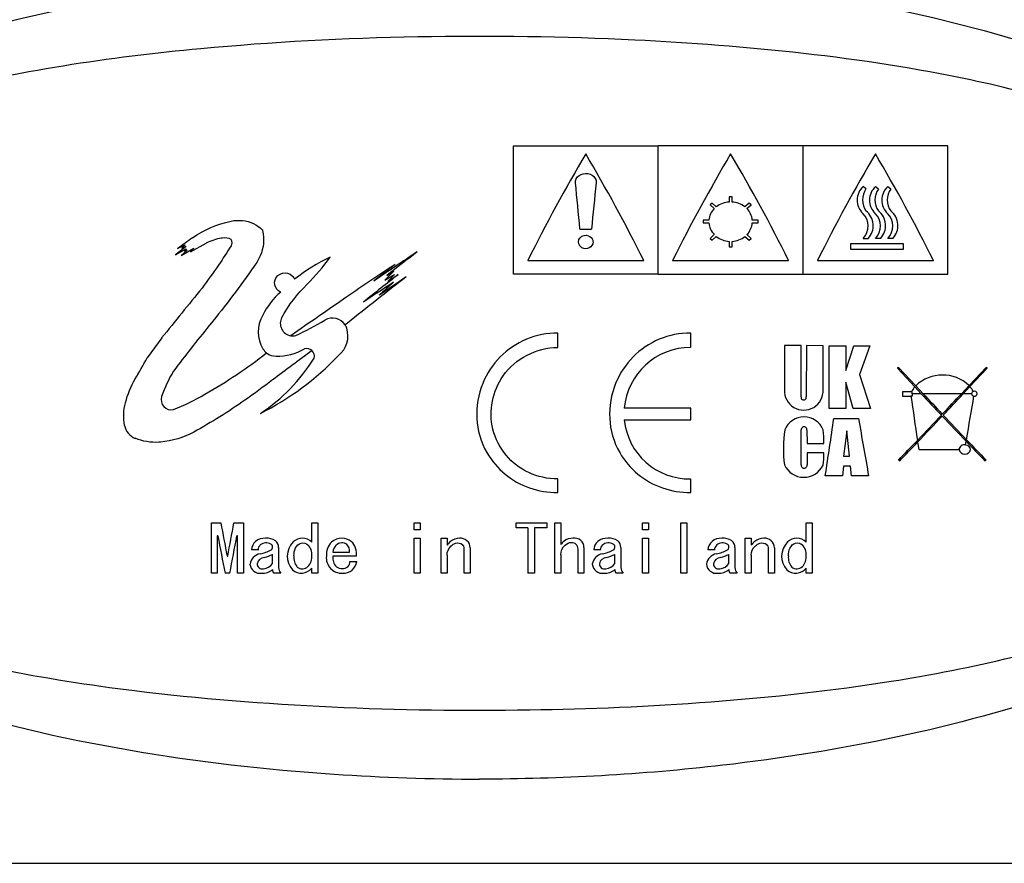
# Model space of a CAD drawing. Header units: millimetres. Extents: x -201 to 202, y 143 to 428.
# Tile 6 of 8: x 142 to 176, y 382 to 411. Entities that reach past the tile are written whole.
import ezdxf

# ---------------------------------------------------------------- set-up
doc = ezdxf.new("R2010")
doc.units = ezdxf.units.MM
doc.header["$LTSCALE"] = 0.25
doc.layers.add('CABLE TAG (BLUE)', color=7, linetype='Continuous')
doc.layers.add('FORM', color=7, linetype='Continuous')

msp = doc.modelspace()

# ---------------------------------------------------------------- linework, layer by layer
at = {"layer": 'CABLE TAG (BLUE)', "lineweight": 25}
for p, q in [((159.371, 406.561), (164.371, 406.561)), ((159.371, 402.133), (159.371, 406.561)), ((169.371, 406.561), (164.371, 406.561)), ((164.371, 402.133), (164.371, 406.561)), ((174.371, 406.561), (169.371, 406.561)), ((169.371, 402.133), (169.371, 406.561)), ((174.371, 402.133), (174.371, 406.561)), ((171.545, 405.073), (171.447, 405.157)), ((171.874, 405.157), (171.972, 405.073)), ((172.3, 405.157), (172.398, 405.073)), ((166.235, 404.586), (166.164, 404.523)), ((166.164, 404.523), (166.307, 404.396)), ((166.377, 404.459), (166.235, 404.586)), ((166.921, 404.799), (166.821, 404.799)), ((166.821, 404.799), (166.821, 404.622)), ((166.921, 404.622), (166.921, 404.799)), ((167.508, 404.586), (167.365, 404.459)), ((167.436, 404.396), (167.578, 404.523)), ((167.578, 404.523), (167.508, 404.586)), ((166.123, 403.997), (165.921, 403.997)), ((165.921, 403.997), (165.921, 403.907)), ((165.921, 403.907), (166.123, 403.907)), ((167.821, 403.997), (167.619, 403.997)), ((167.619, 403.907), (167.821, 403.907)), ((167.821, 403.907), (167.821, 403.997)), ((161.671, 403.692), (162.071, 403.692)), ((166.307, 403.5), (166.164, 403.368)), ((167.578, 403.368), (167.436, 403.5)), ((147.783, 403.022), (148.04, 403.143)), ((148.04, 403.143), (147.923, 403.032)), ((148.222, 402.906), (148.771, 403.202)), ((166.164, 403.368), (166.235, 403.302)), ((166.235, 403.302), (166.377, 403.435)), ((166.821, 403.264), (166.821, 403.076)), ((166.921, 403.076), (166.921, 403.264)), ((167.365, 403.435), (167.508, 403.302)), ((167.508, 403.302), (167.578, 403.368)), ((171.005, 403.179), (171.005, 402.992)), ((172.841, 403.179), (171.005, 403.179)), ((171.447, 403.368), (171.618, 403.368)), ((172.045, 403.368), (171.874, 403.368)), ((172.47, 403.368), (172.3, 403.368)), ((172.841, 402.992), (172.841, 403.179)), ((148.082, 403.089), (147.708, 402.803)), ((147.708, 402.803), (148.082, 403.006)), ((147.908, 402.783), (148.343, 403.032)), ((148.115, 402.964), (147.908, 402.783)), ((147.923, 403.032), (148.082, 403.089)), ((148.082, 403.006), (148.016, 402.928)), ((148.016, 402.928), (148.115, 402.964)), ((148.343, 403.032), (148.222, 402.906)), ((166.821, 403.076), (166.921, 403.076)), ((171.005, 402.992), (172.841, 402.992)), ((159.871, 402.611), (163.871, 402.611)), ((164.871, 402.611), (168.871, 402.611)), ((169.871, 402.611), (173.871, 402.611)), ((155.249, 402.236), (154.932, 401.927)), ((154.932, 401.927), (155.266, 402.122)), ((155.005, 402.094), (155.249, 402.236)), ((155.266, 402.122), (155.036, 401.876)), ((155.036, 401.876), (155.4, 402.122)), ((164.371, 402.133), (159.371, 402.133)), ((164.371, 402.133), (169.371, 402.133)), ((169.371, 402.133), (174.371, 402.133)), ((153.65, 400.448), (153.565, 400.383)), ((160.905, 399.606), (160.905, 400.104)), ((165.493, 399.606), (165.493, 400.104)), ((147.231, 399.935), (146.733, 399.247)), ((168.726, 399.67), (168.726, 398.14)), ((169.303, 399.67), (168.726, 399.67)), ((169.303, 397.9), (169.303, 399.669)), ((169.487, 399.669), (169.482, 397.9)), ((170.064, 399.667), (169.487, 399.669)), ((170.065, 398.14), (170.064, 399.667)), ((170.272, 397.495), (170.274, 399.667)), ((170.274, 399.667), (170.85, 399.664)), ((170.85, 398.813), (171.126, 399.665)), ((170.85, 399.664), (170.85, 398.813)), ((171.126, 399.665), (171.677, 399.665)), ((171.677, 399.665), (171.322, 398.675)), ((172.668, 398.919), (172.628, 398.894)), ((172.628, 398.894), (173.232, 398.249)), ((173.263, 398.283), (172.668, 398.919)), ((175.688, 398.919), (175.101, 398.291)), ((175.132, 398.257), (175.728, 398.894)), ((175.728, 398.894), (175.688, 398.919)), ((170.85, 398.414), (170.85, 397.495)), ((171.099, 397.495), (170.85, 398.414)), ((171.322, 398.675), (171.702, 397.497)), ((173.114, 398.076), (172.808, 398.076)), ((172.808, 398.076), (172.808, 397.931)), ((173.144, 398.076), (173.114, 398.076)), ((173.144, 398.011), (173.144, 398.076)), ((173.232, 398.249), (173.455, 398.011)), ((173.517, 398.011), (173.263, 398.283)), ((175.101, 398.291), (174.839, 398.011)), ((174.901, 398.011), (175.132, 398.257)), ((172.808, 397.931), (173.095, 397.931)), ((173.144, 397.931), (173.095, 397.931)), ((173.144, 398.011), (173.144, 397.931)), ((173.455, 398.011), (173.144, 398.011)), ((174.839, 398.011), (173.517, 398.011)), ((175.187, 398.011), (174.901, 398.011)), ((165.493, 397.509), (163.201, 397.509)), ((165.493, 397.112), (165.493, 397.509)), ((170.849, 397.495), (170.272, 397.495)), ((171.702, 397.497), (171.099, 397.495)), ((163.201, 397.112), (165.493, 397.112)), ((170.436, 397.157), (171.289, 397.157)), ((169.305, 395.554), (169.308, 396.765)), ((169.505, 396.765), (169.51, 396.293)), ((170.888, 396.724), (170.772, 395.855)), ((170.978, 395.855), (170.888, 396.724)), ((173.327, 396.343), (173.365, 396.085)), ((174.983, 396.241), (175.005, 396.368)), ((169.51, 396.293), (170.088, 396.293)), ((173.365, 396.085), (174.756, 396.085)), ((170.088, 395.966), (169.51, 395.966)), ((169.51, 395.966), (169.51, 395.554)), ((170.772, 395.855), (170.978, 395.855)), ((172.668, 395.721), (172.708, 395.698)), ((175.648, 395.698), (175.688, 395.721)), ((170.771, 395.508), (170.737, 395.172)), ((171.005, 395.508), (170.771, 395.508)), ((171.039, 395.172), (171.005, 395.508)), ((160.905, 394.598), (160.905, 395.07)), ((165.493, 394.598), (165.493, 395.07)), ((170.737, 395.172), (170.14, 395.172)), ((171.636, 395.172), (171.039, 395.172)), ((148.947, 391.817), (148.947, 393.554)), ((148.947, 393.554), (149.275, 393.554)), ((149.726, 393.554), (150.055, 393.554)), ((150.055, 393.554), (150.055, 391.817)), ((152.414, 392.887), (152.414, 393.554)), ((152.414, 393.554), (152.619, 393.554)), ((152.619, 393.554), (152.619, 391.817)), ((155.952, 393.554), (156.158, 393.554)), ((155.952, 393.314), (155.952, 393.554)), ((156.158, 393.314), (155.952, 393.314)), ((156.158, 393.554), (156.158, 393.314)), ((159.471, 393.554), (160.527, 393.554)), ((159.471, 393.379), (159.471, 393.554)), ((159.871, 393.379), (159.471, 393.379)), ((159.871, 393.379), (159.871, 391.817)), ((160.107, 393.379), (160.107, 391.817)), ((160.527, 393.379), (160.107, 393.379)), ((160.527, 393.554), (160.527, 393.379)), ((160.804, 393.554), (161.009, 393.554)), ((160.804, 391.817), (160.804, 393.554)), ((161.009, 393.554), (161.009, 392.806)), ((163.83, 393.554), (164.035, 393.554)), ((163.83, 393.314), (163.83, 393.554)), ((164.035, 393.314), (163.83, 393.314)), ((164.035, 393.554), (164.035, 393.314)), ((165.153, 393.554), (165.358, 393.554)), ((165.153, 391.817), (165.153, 393.554)), ((165.358, 393.554), (165.358, 391.817)), ((169.482, 393.554), (169.687, 393.554)), ((169.482, 392.887), (169.482, 393.554)), ((169.687, 393.554), (169.687, 391.817)), ((149.173, 393.104), (149.152, 393.104)), ((149.152, 393.104), (149.152, 391.817)), ((149.849, 393.104), (149.829, 393.104)), ((149.849, 391.817), (149.849, 393.104)), ((155.952, 391.817), (155.952, 393.022)), ((155.952, 393.022), (156.158, 393.022)), ((156.158, 393.022), (156.158, 391.817)), ((156.876, 391.817), (156.876, 393.022)), ((156.876, 393.022), (157.081, 393.022)), ((157.081, 393.022), (157.081, 392.788)), ((163.83, 393.022), (164.035, 393.022)), ((163.83, 391.817), (163.83, 393.022)), ((164.035, 393.022), (164.035, 391.817)), ((167.379, 393.022), (167.584, 393.022)), ((167.379, 391.817), (167.379, 393.022)), ((167.584, 393.022), (167.584, 392.788)), ((150.557, 392.618), (150.332, 392.618)), ((151.265, 392.708), (151.265, 392.014)), ((157.676, 391.817), (157.676, 392.672)), ((157.881, 392.69), (157.881, 391.817)), ((161.604, 391.817), (161.604, 392.645)), ((161.809, 392.708), (161.809, 391.817)), ((162.373, 392.618), (162.148, 392.618)), ((163.081, 392.708), (163.081, 392.014)), ((166.312, 392.618), (166.086, 392.618)), ((167.02, 392.708), (167.02, 392.014)), ((168.179, 391.817), (168.179, 392.672)), ((168.384, 392.69), (168.384, 391.817)), ((149.49, 392.406), (149.511, 392.406)), ((151.06, 392.152), (151.06, 392.468)), ((153.142, 392.547), (153.716, 392.547)), ((153.952, 392.406), (153.142, 392.406)), ((157.081, 392.441), (157.081, 391.817)), ((161.009, 392.45), (161.009, 391.817)), ((162.876, 392.152), (162.876, 392.468)), ((166.815, 392.152), (166.815, 392.468)), ((167.584, 392.441), (167.584, 391.817)), ((152.414, 391.817), (152.414, 391.988)), ((153.727, 392.222), (153.963, 392.222)), ((169.482, 391.817), (169.482, 391.988)), ((149.152, 391.817), (148.947, 391.817)), ((149.583, 391.817), (149.419, 391.817)), ((150.055, 391.817), (149.849, 391.817)), ((151.347, 391.817), (151.101, 391.817)), ((152.619, 391.817), (152.414, 391.817)), ((156.158, 391.817), (155.952, 391.817)), ((157.081, 391.817), (156.876, 391.817)), ((157.881, 391.817), (157.676, 391.817)), ((160.107, 391.817), (159.871, 391.817)), ((161.009, 391.817), (160.804, 391.817)), ((161.809, 391.817), (161.604, 391.817)), ((163.163, 391.817), (162.917, 391.817)), ((164.035, 391.817), (163.83, 391.817)), ((165.358, 391.817), (165.153, 391.817)), ((167.102, 391.817), (166.856, 391.817)), ((167.584, 391.817), (167.379, 391.817)), ((168.384, 391.817), (168.179, 391.817)), ((169.687, 391.817), (169.482, 391.817))]:
    msp.add_line(p, q, dxfattribs=at)
at = {"layer": 'CABLE TAG (BLUE)', "lineweight": 18}
for p, q in [((159.371, 406.561), (164.371, 406.561)), ((159.371, 402.133), (159.371, 406.561)), ((169.371, 406.561), (164.371, 406.561)), ((164.371, 402.133), (164.371, 406.561)), ((174.371, 406.561), (169.371, 406.561)), ((169.371, 402.133), (169.371, 406.561)), ((174.371, 402.133), (174.371, 406.561)), ((171.545, 405.073), (171.447, 405.157)), ((171.874, 405.157), (171.972, 405.073)), ((172.3, 405.157), (172.398, 405.073)), ((166.235, 404.586), (166.164, 404.523)), ((166.164, 404.523), (166.307, 404.396)), ((166.377, 404.459), (166.235, 404.586)), ((166.921, 404.799), (166.821, 404.799)), ((166.821, 404.799), (166.821, 404.622)), ((166.921, 404.622), (166.921, 404.799)), ((167.508, 404.586), (167.365, 404.459)), ((167.436, 404.396), (167.578, 404.523)), ((167.578, 404.523), (167.508, 404.586)), ((166.123, 403.997), (165.921, 403.997)), ((165.921, 403.997), (165.921, 403.907)), ((165.921, 403.907), (166.123, 403.907)), ((167.821, 403.997), (167.619, 403.997)), ((167.619, 403.907), (167.821, 403.907)), ((167.821, 403.907), (167.821, 403.997)), ((161.671, 403.692), (162.071, 403.692)), ((166.307, 403.5), (166.164, 403.368)), ((167.578, 403.368), (167.436, 403.5)), ((147.783, 403.022), (148.04, 403.143)), ((148.04, 403.143), (147.923, 403.032)), ((148.222, 402.906), (148.771, 403.202)), ((166.164, 403.368), (166.235, 403.302)), ((166.235, 403.302), (166.377, 403.435)), ((166.821, 403.264), (166.821, 403.076)), ((166.921, 403.076), (166.921, 403.264)), ((167.365, 403.435), (167.508, 403.302)), ((167.508, 403.302), (167.578, 403.368)), ((171.005, 403.179), (171.005, 402.992)), ((172.841, 403.179), (171.005, 403.179)), ((171.447, 403.368), (171.618, 403.368)), ((172.045, 403.368), (171.874, 403.368)), ((172.47, 403.368), (172.3, 403.368)), ((172.841, 402.992), (172.841, 403.179)), ((148.082, 403.089), (147.708, 402.803)), ((147.708, 402.803), (148.082, 403.006)), ((147.908, 402.783), (148.343, 403.032)), ((148.115, 402.964), (147.908, 402.783)), ((147.923, 403.032), (148.082, 403.089)), ((148.082, 403.006), (148.016, 402.928)), ((148.016, 402.928), (148.115, 402.964)), ((148.343, 403.032), (148.222, 402.906)), ((166.821, 403.076), (166.921, 403.076)), ((171.005, 402.992), (172.841, 402.992)), ((159.871, 402.611), (163.871, 402.611)), ((164.871, 402.611), (168.871, 402.611)), ((169.871, 402.611), (173.871, 402.611)), ((155.249, 402.236), (154.932, 401.927)), ((154.932, 401.927), (155.266, 402.122)), ((155.005, 402.094), (155.249, 402.236)), ((155.266, 402.122), (155.036, 401.876)), ((155.036, 401.876), (155.4, 402.122)), ((164.371, 402.133), (159.371, 402.133)), ((164.371, 402.133), (169.371, 402.133)), ((169.371, 402.133), (174.371, 402.133)), ((153.65, 400.448), (153.565, 400.383)), ((160.905, 399.606), (160.905, 400.104)), ((165.493, 399.606), (165.493, 400.104)), ((147.231, 399.935), (146.733, 399.247)), ((169.303, 399.67), (168.726, 399.67)), ((168.726, 399.67), (168.726, 398.14)), ((169.303, 397.9), (169.303, 399.669)), ((169.487, 399.669), (169.482, 397.9)), ((170.064, 399.667), (169.487, 399.669)), ((170.065, 398.14), (170.064, 399.667)), ((170.272, 397.495), (170.274, 399.667)), ((170.274, 399.667), (170.85, 399.664)), ((170.85, 398.813), (171.126, 399.665)), ((170.85, 399.664), (170.85, 398.813)), ((171.126, 399.665), (171.677, 399.665)), ((171.677, 399.665), (171.322, 398.675)), ((172.668, 398.919), (172.628, 398.894)), ((172.628, 398.894), (173.232, 398.249)), ((173.263, 398.283), (172.668, 398.919)), ((175.688, 398.919), (175.101, 398.291)), ((175.132, 398.257), (175.728, 398.894)), ((175.728, 398.894), (175.688, 398.919)), ((170.85, 398.414), (170.85, 397.495)), ((171.099, 397.495), (170.85, 398.414)), ((171.322, 398.675), (171.702, 397.497)), ((173.114, 398.076), (172.808, 398.076)), ((172.808, 398.076), (172.808, 397.931)), ((173.144, 398.076), (173.114, 398.076)), ((173.144, 398.011), (173.144, 398.076)), ((173.232, 398.249), (173.455, 398.011)), ((173.517, 398.011), (173.263, 398.283)), ((175.101, 398.291), (174.839, 398.011)), ((174.901, 398.011), (175.132, 398.257)), ((172.808, 397.931), (173.095, 397.931)), ((173.144, 397.931), (173.095, 397.931)), ((173.144, 398.011), (173.144, 397.931)), ((173.455, 398.011), (173.144, 398.011)), ((174.839, 398.011), (173.517, 398.011)), ((175.187, 398.011), (174.901, 398.011)), ((165.493, 397.509), (163.201, 397.509)), ((165.493, 397.112), (165.493, 397.509)), ((170.849, 397.495), (170.272, 397.495)), ((171.702, 397.497), (171.099, 397.495)), ((163.201, 397.112), (165.493, 397.112)), ((170.436, 397.157), (171.289, 397.157)), ((169.305, 395.554), (169.308, 396.765)), ((169.505, 396.765), (169.51, 396.293)), ((170.888, 396.724), (170.772, 395.855)), ((170.978, 395.855), (170.888, 396.724)), ((173.327, 396.343), (173.365, 396.085)), ((174.983, 396.241), (175.005, 396.368)), ((169.51, 396.293), (170.088, 396.293)), ((173.365, 396.085), (174.756, 396.085)), ((170.088, 395.966), (169.51, 395.966)), ((169.51, 395.966), (169.51, 395.554)), ((170.772, 395.855), (170.978, 395.855)), ((172.668, 395.721), (172.708, 395.698)), ((175.648, 395.698), (175.688, 395.721)), ((170.771, 395.508), (170.737, 395.172)), ((171.005, 395.508), (170.771, 395.508)), ((171.039, 395.172), (171.005, 395.508)), ((160.905, 394.598), (160.905, 395.07)), ((165.493, 394.598), (165.493, 395.07)), ((170.737, 395.172), (170.14, 395.172)), ((171.636, 395.172), (171.039, 395.172)), ((148.947, 391.817), (148.947, 393.554)), ((148.947, 393.554), (149.275, 393.554)), ((149.726, 393.554), (150.055, 393.554)), ((150.055, 393.554), (150.055, 391.817)), ((152.414, 392.887), (152.414, 393.554)), ((152.414, 393.554), (152.619, 393.554)), ((152.619, 393.554), (152.619, 391.817)), ((155.952, 393.554), (156.158, 393.554)), ((155.952, 393.314), (155.952, 393.554)), ((156.158, 393.314), (155.952, 393.314)), ((156.158, 393.554), (156.158, 393.314)), ((159.471, 393.554), (160.527, 393.554)), ((159.471, 393.379), (159.471, 393.554)), ((159.871, 393.379), (159.471, 393.379)), ((159.871, 393.379), (159.871, 391.817)), ((160.107, 393.379), (160.107, 391.817)), ((160.527, 393.379), (160.107, 393.379)), ((160.527, 393.554), (160.527, 393.379)), ((160.804, 393.554), (161.009, 393.554)), ((160.804, 391.817), (160.804, 393.554)), ((161.009, 393.554), (161.009, 392.806)), ((163.83, 393.554), (164.035, 393.554)), ((163.83, 393.314), (163.83, 393.554)), ((164.035, 393.314), (163.83, 393.314)), ((164.035, 393.554), (164.035, 393.314)), ((165.153, 393.554), (165.358, 393.554)), ((165.153, 391.817), (165.153, 393.554)), ((165.358, 393.554), (165.358, 391.817)), ((169.482, 393.554), (169.687, 393.554)), ((169.482, 392.887), (169.482, 393.554)), ((169.687, 393.554), (169.687, 391.817)), ((149.173, 393.104), (149.152, 393.104)), ((149.152, 393.104), (149.152, 391.817)), ((149.849, 393.104), (149.829, 393.104)), ((149.849, 391.817), (149.849, 393.104)), ((155.952, 391.817), (155.952, 393.022)), ((155.952, 393.022), (156.158, 393.022)), ((156.158, 393.022), (156.158, 391.817)), ((156.876, 391.817), (156.876, 393.022)), ((156.876, 393.022), (157.081, 393.022)), ((157.081, 393.022), (157.081, 392.788)), ((163.83, 393.022), (164.035, 393.022)), ((163.83, 391.817), (163.83, 393.022)), ((164.035, 393.022), (164.035, 391.817)), ((167.379, 393.022), (167.584, 393.022)), ((167.379, 391.817), (167.379, 393.022)), ((167.584, 393.022), (167.584, 392.788)), ((150.557, 392.618), (150.332, 392.618)), ((151.265, 392.708), (151.265, 392.014)), ((157.676, 391.817), (157.676, 392.672)), ((157.881, 392.69), (157.881, 391.817)), ((161.604, 391.817), (161.604, 392.645)), ((161.809, 392.708), (161.809, 391.817)), ((162.373, 392.618), (162.148, 392.618)), ((163.081, 392.708), (163.081, 392.014)), ((166.312, 392.618), (166.086, 392.618)), ((167.02, 392.708), (167.02, 392.014)), ((168.179, 391.817), (168.179, 392.672)), ((168.384, 392.69), (168.384, 391.817)), ((149.49, 392.406), (149.511, 392.406)), ((151.06, 392.152), (151.06, 392.468)), ((153.142, 392.547), (153.716, 392.547)), ((153.952, 392.406), (153.142, 392.406)), ((157.081, 392.441), (157.081, 391.817)), ((161.009, 392.45), (161.009, 391.817)), ((162.876, 392.152), (162.876, 392.468)), ((166.815, 392.152), (166.815, 392.468)), ((167.584, 392.441), (167.584, 391.817)), ((152.414, 391.817), (152.414, 391.988)), ((153.727, 392.222), (153.963, 392.222)), ((169.482, 391.817), (169.482, 391.988)), ((149.152, 391.817), (148.947, 391.817)), ((149.583, 391.817), (149.419, 391.817)), ((150.055, 391.817), (149.849, 391.817)), ((151.347, 391.817), (151.101, 391.817)), ((152.619, 391.817), (152.414, 391.817)), ((156.158, 391.817), (155.952, 391.817)), ((157.081, 391.817), (156.876, 391.817)), ((157.881, 391.817), (157.676, 391.817)), ((160.107, 391.817), (159.871, 391.817)), ((161.009, 391.817), (160.804, 391.817)), ((161.809, 391.817), (161.604, 391.817)), ((163.163, 391.817), (162.917, 391.817)), ((164.035, 391.817), (163.83, 391.817)), ((165.358, 391.817), (165.153, 391.817)), ((167.102, 391.817), (166.856, 391.817)), ((167.584, 391.817), (167.379, 391.817)), ((168.384, 391.817), (168.179, 391.817)), ((169.687, 391.817), (169.482, 391.817))]:
    msp.add_line(p, q, dxfattribs=at)
at = {"layer": 'CABLE TAG (BLUE)', "lineweight": 25}
for centre, radius, start, end in [((215.145, 374.921), 61.822, 149.51158, 153.39085), ((108.471, 374.853), 61.966, 26.61295, 30.48321), ((220.145, 374.921), 61.822, 149.51158, 153.39085), ((113.471, 374.853), 61.966, 26.61295, 30.48321), ((225.145, 374.921), 61.822, 149.51158, 153.39085), ((118.471, 374.853), 61.966, 26.61295, 30.48321), ((396.666, 381.356), 235.656, 174.17253, 174.56111), ((171.871, 404.687), 0.633, 132.0134, 226.5442), ((172.081, 404.694), 0.657, 144.7318, 215.2682), ((172.299, 404.687), 0.633, 132.055, 226.5026), ((172.508, 404.694), 0.656, 144.7241, 215.2756), ((172.724, 404.687), 0.633, 132.055, 226.5026), ((172.933, 404.694), 0.656, 144.7241, 215.2756), ((166.862, 403.824), 0.799, 92.9519, 127.3508), ((166.88, 403.824), 0.799, 52.6488, 87.0486), ((166.757, 403.947), 0.636, 135.0552, 175.4661), ((166.985, 403.947), 0.636, 4.544, 44.9348), ((171.002, 403.792), 0.615, 316.4415, 45.119), ((171.156, 403.809), 0.638, 316.3459, 52.4632), ((171.428, 403.792), 0.615, 316.4572, 45.1035), ((171.583, 403.809), 0.639, 316.3727, 52.4366), ((171.854, 403.792), 0.615, 316.4572, 45.1035), ((172.008, 403.809), 0.639, 316.3727, 52.4366), ((166.784, 403.961), 0.663, 184.6652, 223.9823), ((166.958, 403.961), 0.664, 316.0317, 355.3207), ((203.897, 325.611), 95.609, 125.56311, 125.9378), ((149.501, 403.221), 0.168, 318.7071, 41.2929), ((166.867, 404.046), 0.783, 231.3032, 266.6465), ((166.875, 404.047), 0.784, 273.3778, 308.6724), ((225.185, 353.737), 90.259, 146.83712, 147.34058), ((237.478, 279.73), 147.654, 123.46561, 124.16881), ((231.929, 303.546), 125.016, 127.36634, 127.97488), ((238.939, 337.32), 110.882, 144.03192, 144.53787), ((155.99, 396.617), 6.779, 115.6993, 127.9729), ((196.421, 339.594), 75.136, 123.19314, 124.72046), ((230.351, 305.287), 122.797, 127.68249, 128.11798), ((253.959, 275.771), 160.245, 127.95583, 128.50497), ((271.365, 253.302), 188.437, 127.87603, 128.65925), ((268.384, 228.124), 207.328, 123.07568, 123.42009), ((248.219, 265.111), 165.273, 124.05285, 124.44632), ((241.99, 304.769), 130.2, 131.78381, 132.08015), ((290.336, 284.999), 183.547, 140.54031, 141.23022), ((152.897, 399.67), 2.414, 130.175, 154.3218), ((311.474, 171.459), 278.866, 124.47423, 124.95815), ((151.682, 400.141), 1.12, 149.1381, 211.4287), ((151.76, 400.437), 0.433, 151.3022, 260.655), ((146.284, 411.758), 12.999, 295.4056, 300.4245), ((153.13, 400.104), 0.517, 32.7132, 120.6075), ((152.807, 400.003), 0.855, 307.994, 18.3251), ((153.124, 400.103), 0.523, 18.7875, 32.3702), ((151.762, 400.443), 0.438, 260.5485, 283.1115), ((151.173, 399.83), 0.523, 211.3832, 232.0621), ((151.177, 399.831), 0.526, 231.8344, 270.6836), ((151.223, 401.154), 1.85, 268.7619, 300.3152), ((152.237, 399.305), 0.265, 46.346, 107.6579), ((152.23, 399.302), 0.271, 346.1671, 45.8186), ((165.491, 397.307), 2.299, 89.9699, 174.9512), ((146.386, 405.888), 9.554, 296.4215, 316.6428), ((147.249, 402.488), 6.17, 303.3131, 328.2049), ((151.225, 396.593), 4.206, 148.5051, 161.7556), ((174.186, 397.324), 1.331, 46.5871, 133.9041), ((169.396, 398.114), 0.67, 177.7437, 2.2596), ((173.909, 397.662), 0.896, 139.0638, 152.4286), ((174.455, 397.657), 0.905, 28.3432, 41.5682), ((175.271, 398.004), 0.0844, 103.7389, 175.519), ((175.29, 397.996), 0.0978, 8.4262, 113.476), ((147.561, 397.802), 0.348, 161.8024, 282.9746), ((169.392, 397.886), 0.0904, 171.0214, 8.9787), ((805.234, 489.419), 638.724, 188.235075, 188.373891), ((423.546, 632.179), 342.609, 223.11671, 223.28579), ((452.541, 659.341), 382.293, 223.12457, 223.26926), ((-94.967, 650.682), 369.646, 316.72868, 316.87832), ((-75.2, 632.189), 342.623, 316.71421, 316.88328), ((-370.67, 490.892), 553.801, 350.17838, 350.33665), ((175.275, 398.019), 0.0883, 185.6149, 269.0856), ((175.293, 398.024), 0.0951, 258.2161, 351.862), ((165.451, 397.33), 2.26, 185.5328, 271.0484), ((169.404, 396.488), 0.72, 22.6779, 157.3229), ((-183.447, 448.886), 357.643, 351.36212, 351.68371), ((478.862, 449.889), 312.061, 189.72834, 190.09847), ((25.602, 537.139), 204.029, 316.38582, 316.72383), ((29.137, 533.85), 199.246, 316.35907, 316.71466), ((320.024, 534.618), 200.358, 223.28732, 223.63111), ((323.705, 538.037), 205.337, 223.27688, 223.60366), ((146.543, 397.03), 0.604, 190.7797, 247.9018), ((173.231, 396.123), 4.536, 171.8645, 187.2087), ((169.407, 396.767), 0.0986, 359.9244, 181.1022), ((167.009, 396.404), 3.081, 357.933, 6.724), ((64.712, 499.925), 150.043, 316.0133, 316.37246), ((71.634, 493.343), 140.536, 315.98847, 316.3533), ((279.256, 495.766), 144.042, 223.63502, 224.00453), ((284.127, 500.388), 150.712, 223.61607, 223.98601), ((174.94, 396.059), 0.187, 76.8497, 172.0541), ((174.956, 396.126), 0.204, 191.5511, 348.4396), ((174.983, 396.067), 0.173, 5.8308, 90.1853), ((168.266, 395.862), 1.825, 349.8397, 3.2708), ((169.4, 395.862), 0.736, 204.7052, 334.1054), ((169.408, 395.543), 0.103, 173.6596, 6.3406), ((272.609, 416.101), 125.378, 190.35983, 190.89361), ((27.512, 415.891), 124.239, 349.10366, 349.64232), ((258.003, 413.247), 110.679, 190.48584, 191.16438), ((40.226, 413.394), 111.465, 348.83836, 349.51212), ((150.786, 392.527), 0.496, 86.7932, 128.7464), ((150.861, 392.487), 0.538, 55.8841, 95.0404), ((150.976, 392.711), 0.289, 359.3151, 49.8221), ((152.09, 392.548), 0.474, 90.5533, 132.8377), ((152.083, 392.552), 0.47, 45.3802, 89.7515), ((153.45, 392.478), 0.544, 88.9698, 131.336), ((153.461, 392.504), 0.518, 52.253, 90.0718), ((157.498, 392.571), 0.451, 88.2247, 130.6138), ((157.546, 392.689), 0.335, 0.0817, 95.8984), ((161.417, 392.542), 0.481, 87.2256, 129.3518), ((161.486, 392.702), 0.323, 0.9586, 98.1557), ((162.602, 392.527), 0.496, 86.7932, 128.7464), ((162.677, 392.487), 0.538, 55.8841, 95.0404), ((162.792, 392.711), 0.289, 359.3151, 49.8221), ((166.541, 392.527), 0.496, 86.7932, 128.7464), ((166.616, 392.487), 0.538, 55.8841, 95.0404), ((166.731, 392.711), 0.289, 359.3151, 49.8221), ((168.001, 392.571), 0.451, 88.2247, 130.6138), ((168.049, 392.689), 0.335, 0.0817, 95.8984), ((169.158, 392.548), 0.474, 90.5533, 132.8377), ((169.151, 392.552), 0.47, 45.3802, 89.7515), ((150.744, 392.601), 0.413, 130.64, 177.5327), ((150.806, 392.611), 0.249, 88.1729, 178.3954), ((150.286, 394.071), 1.622, 282.1908, 296.4286), ((150.843, 392.518), 0.343, 63.07, 94.8914), ((150.935, 392.718), 0.124, 306.661, 59.0522), ((152.261, 392.405), 0.695, 135.147, 222.4032), ((151.95, 392.47), 0.465, 355.4169, 44.7648), ((153.53, 392.456), 0.615, 135.5103, 184.6258), ((153.503, 392.526), 0.361, 135.5892, 176.6593), ((153.478, 392.53), 0.341, 96.4298, 133.0521), ((153.454, 392.611), 0.259, 49.0473, 93.3243), ((153.429, 392.591), 0.29, 351.4339, 47.8521), ((153.369, 392.49), 0.589, 351.8206, 46.0766), ((157.908, 392.102), 1.074, 130.944, 140.3444), ((157.503, 392.674), 0.172, 359.2749, 50.0047), ((161.838, 392.121), 1.076, 132.494, 140.4315), ((161.378, 392.658), 0.227, 356.7476, 46.9962), ((162.56, 392.601), 0.413, 130.64, 177.5327), ((162.622, 392.611), 0.249, 88.1729, 178.3954), ((162.103, 394.071), 1.622, 282.1908, 296.4286), ((162.659, 392.518), 0.343, 63.07, 94.8914), ((162.751, 392.718), 0.124, 306.661, 59.0522), ((166.499, 392.601), 0.413, 130.64, 177.5327), ((166.561, 392.611), 0.249, 88.1729, 178.3954), ((166.041, 394.071), 1.622, 282.1908, 296.4286), ((166.598, 392.518), 0.343, 63.07, 94.8914), ((166.69, 392.718), 0.124, 306.661, 59.0522), ((168.411, 392.102), 1.074, 130.944, 140.3444), ((168.007, 392.674), 0.172, 359.2749, 50.0047), ((169.328, 392.405), 0.695, 135.147, 222.4032), ((169.018, 392.47), 0.465, 355.4169, 44.7648), ((150.688, 392.079), 0.41, 98.2547, 173.4065), ((150.788, 392.096), 0.266, 93.4009, 169.7358), ((150.396, 393.83), 1.515, 284.4028, 295.995), ((152.297, 392.353), 0.502, 172.9421, 219.836), ((151.93, 392.385), 0.486, 316.1336, 5.5655), ((153.445, 392.348), 0.532, 173.709, 272.7371), ((153.559, 392.342), 0.422, 171.3052, 225.8525), ((162.504, 392.079), 0.41, 98.2547, 173.4065), ((162.605, 392.096), 0.266, 93.4009, 169.7358), ((162.212, 393.83), 1.515, 284.4028, 295.995), ((166.443, 392.079), 0.41, 98.2547, 173.4065), ((166.543, 392.096), 0.266, 93.4009, 169.7358), ((166.151, 393.83), 1.515, 284.4028, 295.995), ((169.365, 392.353), 0.502, 172.9421, 219.836), ((168.998, 392.385), 0.486, 316.1336, 5.5655), ((150.628, 392.163), 0.35, 185.9761, 278.5279), ((150.702, 392.141), 0.175, 179.1883, 283.3147), ((150.698, 392.39), 0.574, 268.2503, 309.1372), ((150.73, 392.361), 0.39, 271.7569, 327.694), ((151.224, 391.927), 0.166, 173.7019, 221.736), ((151.563, 392.022), 0.298, 181.5884, 223.5847), ((152.056, 392.282), 0.463, 228.2258, 320.6246), ((152.086, 392.253), 0.283, 231.8281, 313.5277), ((153.45, 392.289), 0.311, 233.469, 273.745), ((153.493, 392.212), 0.234, 264.409, 2.41), ((153.49, 392.327), 0.511, 267.782, 308.6026), ((153.501, 392.276), 0.465, 311.4747, 353.3), ((162.445, 392.163), 0.35, 185.9761, 278.5279), ((162.518, 392.141), 0.175, 179.1883, 283.3147), ((162.514, 392.39), 0.574, 268.2503, 309.1372), ((162.546, 392.361), 0.39, 271.7569, 327.694), ((163.041, 391.927), 0.166, 173.7019, 221.736), ((163.379, 392.022), 0.298, 181.5884, 223.5847), ((166.383, 392.163), 0.35, 185.9761, 278.5279), ((166.456, 392.141), 0.175, 179.1883, 283.3147), ((166.453, 392.39), 0.574, 268.2503, 309.1372), ((166.485, 392.361), 0.39, 271.7569, 327.694), ((166.979, 391.927), 0.166, 173.7019, 221.736), ((167.318, 392.022), 0.298, 181.5884, 223.5847), ((169.123, 392.282), 0.463, 228.2258, 320.6246), ((169.154, 392.253), 0.283, 231.8281, 313.5277)]:
    msp.add_arc(centre, radius, start, end, dxfattribs=at)
at = {"layer": 'CABLE TAG (BLUE)', "lineweight": 18}
for centre, radius, start, end in [((215.145, 374.921), 61.822, 149.51158, 153.39085), ((108.471, 374.853), 61.966, 26.61295, 30.48321), ((220.145, 374.921), 61.822, 149.51158, 153.39085), ((113.471, 374.853), 61.966, 26.61295, 30.48321), ((225.145, 374.921), 61.822, 149.51158, 153.39085), ((118.471, 374.853), 61.966, 26.61295, 30.48321), ((396.666, 381.356), 235.656, 174.17253, 174.56111), ((171.871, 404.687), 0.633, 132.0134, 226.5442), ((172.081, 404.694), 0.657, 144.7318, 215.2682), ((172.299, 404.687), 0.633, 132.055, 226.5026), ((172.508, 404.694), 0.656, 144.7241, 215.2756), ((172.724, 404.687), 0.633, 132.055, 226.5026), ((172.933, 404.694), 0.656, 144.7241, 215.2756), ((166.862, 403.824), 0.799, 92.9519, 127.3508), ((166.88, 403.824), 0.799, 52.6488, 87.0486), ((166.757, 403.947), 0.636, 135.0552, 175.4661), ((166.985, 403.947), 0.636, 4.544, 44.9348), ((171.002, 403.792), 0.615, 316.4415, 45.119), ((171.156, 403.809), 0.638, 316.3459, 52.4632), ((171.428, 403.792), 0.615, 316.4572, 45.1035), ((171.583, 403.809), 0.639, 316.3727, 52.4366), ((171.854, 403.792), 0.615, 316.4572, 45.1035), ((172.008, 403.809), 0.639, 316.3727, 52.4366), ((166.784, 403.961), 0.663, 184.6652, 223.9823), ((166.958, 403.961), 0.664, 316.0317, 355.3207), ((203.897, 325.611), 95.609, 125.56311, 125.9378), ((149.501, 403.221), 0.168, 318.7071, 41.2929), ((166.867, 404.046), 0.783, 231.3032, 266.6465), ((166.875, 404.047), 0.784, 273.3778, 308.6724), ((225.185, 353.737), 90.259, 146.83712, 147.34058), ((237.478, 279.73), 147.654, 123.46561, 124.16881), ((231.929, 303.546), 125.016, 127.36634, 127.97488), ((238.939, 337.32), 110.882, 144.03192, 144.53787), ((155.99, 396.617), 6.779, 115.6993, 127.9729), ((196.421, 339.594), 75.136, 123.19314, 124.72046), ((230.351, 305.287), 122.797, 127.68249, 128.11798), ((253.959, 275.771), 160.245, 127.95583, 128.50497), ((271.365, 253.302), 188.437, 127.87603, 128.65925), ((268.384, 228.124), 207.328, 123.07568, 123.42009), ((248.219, 265.111), 165.273, 124.05285, 124.44632), ((241.99, 304.769), 130.2, 131.78381, 132.08015), ((290.336, 284.999), 183.547, 140.54031, 141.23022), ((152.897, 399.67), 2.414, 130.175, 154.3218), ((311.474, 171.459), 278.866, 124.47423, 124.95815), ((151.682, 400.141), 1.12, 149.1381, 211.4287), ((151.76, 400.437), 0.433, 151.3022, 260.655), ((146.284, 411.758), 12.999, 295.4056, 300.4245), ((153.13, 400.104), 0.517, 32.7132, 120.6075), ((152.807, 400.003), 0.855, 307.994, 18.3251), ((153.124, 400.103), 0.523, 18.7875, 32.3702), ((151.762, 400.443), 0.438, 260.5485, 283.1115), ((151.173, 399.83), 0.523, 211.3832, 232.0621), ((151.177, 399.831), 0.526, 231.8344, 270.6836), ((151.223, 401.154), 1.85, 268.7619, 300.3152), ((152.237, 399.305), 0.265, 46.346, 107.6579), ((152.23, 399.302), 0.271, 346.1671, 45.8186), ((165.491, 397.307), 2.299, 89.9699, 174.9512), ((146.386, 405.888), 9.554, 296.4215, 316.6428), ((147.249, 402.488), 6.17, 303.3131, 328.2049), ((151.225, 396.593), 4.206, 148.5051, 161.7556), ((174.186, 397.324), 1.331, 46.5871, 133.9041), ((169.396, 398.114), 0.67, 177.7437, 2.2596), ((173.909, 397.662), 0.896, 139.0638, 152.4286), ((174.455, 397.657), 0.905, 28.3432, 41.5682), ((175.271, 398.004), 0.0844, 103.7389, 175.519), ((175.29, 397.996), 0.0978, 8.4262, 113.476), ((147.561, 397.802), 0.348, 161.8024, 282.9746), ((169.392, 397.886), 0.0904, 171.0214, 8.9787), ((805.234, 489.419), 638.724, 188.235075, 188.373891), ((423.546, 632.179), 342.609, 223.11671, 223.28579), ((452.541, 659.341), 382.293, 223.12457, 223.26926), ((-94.967, 650.682), 369.646, 316.72868, 316.87832), ((-75.2, 632.189), 342.623, 316.71421, 316.88328), ((-370.67, 490.892), 553.801, 350.17838, 350.33665), ((175.275, 398.019), 0.0883, 185.6149, 269.0856), ((175.293, 398.024), 0.0951, 258.2161, 351.862), ((165.451, 397.33), 2.26, 185.5328, 271.0484), ((169.404, 396.488), 0.72, 22.6779, 157.3229), ((-183.447, 448.886), 357.643, 351.36212, 351.68371), ((478.862, 449.889), 312.061, 189.72834, 190.09847), ((25.602, 537.139), 204.029, 316.38582, 316.72383), ((29.137, 533.85), 199.246, 316.35907, 316.71466), ((320.024, 534.618), 200.358, 223.28732, 223.63111), ((323.705, 538.037), 205.337, 223.27688, 223.60366), ((146.543, 397.03), 0.604, 190.7797, 247.9018), ((173.231, 396.123), 4.536, 171.8645, 187.2087), ((169.407, 396.767), 0.0986, 359.9244, 181.1022), ((167.009, 396.404), 3.081, 357.933, 6.724), ((64.712, 499.925), 150.043, 316.0133, 316.37246), ((71.634, 493.343), 140.536, 315.98847, 316.3533), ((279.256, 495.766), 144.042, 223.63502, 224.00453), ((284.127, 500.388), 150.712, 223.61607, 223.98601), ((174.94, 396.059), 0.187, 76.8497, 172.0541), ((174.956, 396.126), 0.204, 191.5511, 348.4396), ((174.983, 396.067), 0.173, 5.8308, 90.1853), ((168.266, 395.862), 1.825, 349.8397, 3.2708), ((169.4, 395.862), 0.736, 204.7052, 334.1054), ((169.408, 395.543), 0.103, 173.6596, 6.3406), ((272.609, 416.101), 125.378, 190.35983, 190.89361), ((27.512, 415.891), 124.239, 349.10366, 349.64232), ((258.003, 413.247), 110.679, 190.48584, 191.16438), ((40.226, 413.394), 111.465, 348.83836, 349.51212), ((150.786, 392.527), 0.496, 86.7932, 128.7464), ((150.861, 392.487), 0.538, 55.8841, 95.0404), ((150.976, 392.711), 0.289, 359.3151, 49.8221), ((152.09, 392.548), 0.474, 90.5533, 132.8377), ((152.083, 392.552), 0.47, 45.3802, 89.7515), ((153.45, 392.478), 0.544, 88.9698, 131.336), ((153.461, 392.504), 0.518, 52.253, 90.0718), ((157.498, 392.571), 0.451, 88.2247, 130.6138), ((157.546, 392.689), 0.335, 0.0817, 95.8984), ((161.417, 392.542), 0.481, 87.2256, 129.3518), ((161.486, 392.702), 0.323, 0.9586, 98.1557), ((162.602, 392.527), 0.496, 86.7932, 128.7464), ((162.677, 392.487), 0.538, 55.8841, 95.0404), ((162.792, 392.711), 0.289, 359.3151, 49.8221), ((166.541, 392.527), 0.496, 86.7932, 128.7464), ((166.616, 392.487), 0.538, 55.8841, 95.0404), ((166.731, 392.711), 0.289, 359.3151, 49.8221), ((168.001, 392.571), 0.451, 88.2247, 130.6138), ((168.049, 392.689), 0.335, 0.0817, 95.8984), ((169.158, 392.548), 0.474, 90.5533, 132.8377), ((169.151, 392.552), 0.47, 45.3802, 89.7515), ((150.744, 392.601), 0.413, 130.64, 177.5327), ((150.806, 392.611), 0.249, 88.1729, 178.3954), ((150.286, 394.071), 1.622, 282.1908, 296.4286), ((150.843, 392.518), 0.343, 63.07, 94.8914), ((150.935, 392.718), 0.124, 306.661, 59.0522), ((152.261, 392.405), 0.695, 135.147, 222.4032), ((151.95, 392.47), 0.465, 355.4169, 44.7648), ((153.53, 392.456), 0.615, 135.5103, 184.6258), ((153.503, 392.526), 0.361, 135.5892, 176.6593), ((153.478, 392.53), 0.341, 96.4298, 133.0521), ((153.454, 392.611), 0.259, 49.0473, 93.3243), ((153.429, 392.591), 0.29, 351.4339, 47.8521), ((153.369, 392.49), 0.589, 351.8206, 46.0766), ((157.908, 392.102), 1.074, 130.944, 140.3444), ((157.503, 392.674), 0.172, 359.2749, 50.0047), ((161.838, 392.121), 1.076, 132.494, 140.4315), ((161.378, 392.658), 0.227, 356.7476, 46.9962), ((162.56, 392.601), 0.413, 130.64, 177.5327), ((162.622, 392.611), 0.249, 88.1729, 178.3954), ((162.103, 394.071), 1.622, 282.1908, 296.4286), ((162.659, 392.518), 0.343, 63.07, 94.8914), ((162.751, 392.718), 0.124, 306.661, 59.0522), ((166.499, 392.601), 0.413, 130.64, 177.5327), ((166.561, 392.611), 0.249, 88.1729, 178.3954), ((166.041, 394.071), 1.622, 282.1908, 296.4286), ((166.598, 392.518), 0.343, 63.07, 94.8914), ((166.69, 392.718), 0.124, 306.661, 59.0522), ((168.411, 392.102), 1.074, 130.944, 140.3444), ((168.007, 392.674), 0.172, 359.2749, 50.0047), ((169.328, 392.405), 0.695, 135.147, 222.4032), ((169.018, 392.47), 0.465, 355.4169, 44.7648), ((150.688, 392.079), 0.41, 98.2547, 173.4065), ((150.788, 392.096), 0.266, 93.4009, 169.7358), ((150.396, 393.83), 1.515, 284.4028, 295.995), ((152.297, 392.353), 0.502, 172.9421, 219.836), ((151.93, 392.385), 0.486, 316.1336, 5.5655), ((153.445, 392.348), 0.532, 173.709, 272.7371), ((153.559, 392.342), 0.422, 171.3052, 225.8525), ((162.504, 392.079), 0.41, 98.2547, 173.4065), ((162.605, 392.096), 0.266, 93.4009, 169.7358), ((162.212, 393.83), 1.515, 284.4028, 295.995), ((166.443, 392.079), 0.41, 98.2547, 173.4065), ((166.543, 392.096), 0.266, 93.4009, 169.7358), ((166.151, 393.83), 1.515, 284.4028, 295.995), ((169.365, 392.353), 0.502, 172.9421, 219.836), ((168.998, 392.385), 0.486, 316.1336, 5.5655), ((150.628, 392.163), 0.35, 185.9761, 278.5279), ((150.702, 392.141), 0.175, 179.1883, 283.3147), ((150.698, 392.39), 0.574, 268.2503, 309.1372), ((150.73, 392.361), 0.39, 271.7569, 327.694), ((151.224, 391.927), 0.166, 173.7019, 221.736), ((151.563, 392.022), 0.298, 181.5884, 223.5847), ((152.056, 392.282), 0.463, 228.2258, 320.6246), ((152.086, 392.253), 0.283, 231.8281, 313.5277), ((153.45, 392.289), 0.311, 233.469, 273.745), ((153.493, 392.212), 0.234, 264.409, 2.41), ((153.49, 392.327), 0.511, 267.782, 308.6026), ((153.501, 392.276), 0.465, 311.4747, 353.3), ((162.445, 392.163), 0.35, 185.9761, 278.5279), ((162.518, 392.141), 0.175, 179.1883, 283.3147), ((162.514, 392.39), 0.574, 268.2503, 309.1372), ((162.546, 392.361), 0.39, 271.7569, 327.694), ((163.041, 391.927), 0.166, 173.7019, 221.736), ((163.379, 392.022), 0.298, 181.5884, 223.5847), ((166.383, 392.163), 0.35, 185.9761, 278.5279), ((166.456, 392.141), 0.175, 179.1883, 283.3147), ((166.453, 392.39), 0.574, 268.2503, 309.1372), ((166.485, 392.361), 0.39, 271.7569, 327.694), ((166.979, 391.927), 0.166, 173.7019, 221.736), ((167.318, 392.022), 0.298, 181.5884, 223.5847), ((169.123, 392.282), 0.463, 228.2258, 320.6246), ((169.154, 392.253), 0.283, 231.8281, 313.5277)]:
    msp.add_arc(centre, radius, start, end, dxfattribs=at)
at = {"layer": 'CABLE TAG (BLUE)'}
for points, knots in [([(158.204, 412.716), (153.061, 412.713), (147.871, 412.207), (139.19, 410.214), (135.186, 408.891), (129.4, 405.452), (126.633, 403.184), (125.891, 400.214)], [5.600308, 5.600308, 5.600308, 5.600308, 7.925415, 7.925415, 9.67747, 9.67747, 10.999867, 10.999867, 10.999867, 10.999867]), ([(158.204, 412.716), (161.718, 412.717), (165.224, 412.475), (172.572, 411.397), (176.565, 410.459), (183.021, 407.906), (186.229, 406.229), (189.213, 403.018), (190.085, 401.754), (190.484, 400.356), (190.519, 400.214)], [0, 0, 0, 0, 1.588317, 1.588317, 3.377298, 3.377298, 4.781097, 4.781097, 5.327238, 5.388466, 5.388466, 5.388466, 5.388466]), ([(188.035, 400.214), (188.023, 400.264), (187.75, 401.391), (187.183, 402.431), (185.396, 404.653), (183.84, 405.718), (180.064, 407.602), (177.585, 408.319), (171.45, 409.623), (167.349, 410.027), (158.701, 410.447), (153.44, 410.367), (145.445, 409.616), (142.191, 409.143), (137.045, 407.775), (134.901, 407.007), (131.408, 404.933), (129.948, 403.662), (128.741, 401.42), (128.516, 400.826), (128.375, 400.214)], [0.010352, 0.010352, 0.010352, 0.010352, 0.011411, 0.0342329, 0.0342329, 0.0720131, 0.0720131, 0.124913, 0.124913, 0.2056756, 0.2056756, 0.3094605, 0.3094605, 0.3765415, 0.3765415, 0.4235639, 0.4235639, 0.4645895, 0.4645895, 0.4783476, 0.4783476, 0.4783476, 0.4783476]), ([(125.891, 397.214), (126.425, 395.091), (128.032, 393.272), (132.527, 389.812), (136.015, 388.347), (143.655, 385.975), (148.463, 385.201), (154.856, 384.771), (156.531, 384.713), (158.204, 384.713)], [11.46334, 11.46334, 11.46334, 11.46334, 12.506218, 12.506218, 14.05134, 14.05134, 16.209784, 16.209784, 16.974439, 16.974439, 16.974439, 16.974439]), ([(128.375, 397.214), (128.808, 395.325), (130.02, 393.766), (133.112, 391.301), (135.12, 390.383), (139.967, 388.739), (143.213, 388.146), (150.725, 387.222), (155.469, 387.036), (164.01, 387.166), (168.391, 387.451), (175.188, 388.53), (178.057, 389.171), (182.493, 390.939), (184.389, 391.972), (186.884, 394.458), (187.697, 395.75), (188.034, 397.214)], [0.5003303, 0.5003303, 0.5003303, 0.5003303, 0.5430809, 0.5430809, 0.5889376, 0.5889376, 0.6581862, 0.6581862, 0.7576155, 0.7576155, 0.8481387, 0.8481387, 0.9106062, 0.9106062, 0.9551761, 0.9551761, 0.988895, 0.988895, 0.988895, 0.988895]), ([(190.52, 397.214), (190.457, 396.961), (189.921, 395.237), (188.688, 393.741), (185.127, 390.479), (181.63, 388.856), (174.701, 386.475), (170.614, 385.653), (163.813, 384.869), (161.01, 384.712), (158.204, 384.713)], [5.812315, 5.812315, 5.812315, 5.812315, 5.921441, 6.563706, 6.563706, 8.053361, 8.053361, 9.834506, 9.834506, 11.069535, 11.069535, 11.069535, 11.069535])]:
    msp.add_open_spline(points, degree=3, knots=knots, dxfattribs=at)
at = {"layer": 'CABLE TAG (BLUE)', "lineweight": 25}
for points, knots in [([(161.671, 403.692), (161.62, 404.229), (161.568, 404.759), (161.493, 405.493), (161.728, 405.643), (162.046, 405.59), (162.206, 405.497), (162.233, 405.335), (162.228, 405.283)], [0, 0, 0, 0, 1, 1, 1.402147, 1.402147, 1.598928, 1.697315, 1.697315, 1.697315, 1.697315]), ([(148.291, 403.387), (148.697, 403.667), (149.149, 403.858), (149.878, 404.019), (150.295, 403.981), (150.608, 403.761), (150.692, 403.68)], [0, 0, 0, 0, 1, 1, 1.524008, 1.761645, 1.761645, 1.761645, 1.761645]), ([(150.693, 403.68), (150.704, 403.669), (150.712, 403.655), (150.785, 403.339), (150.735, 402.908), (150.508, 402.518), (150.42, 402.408)], [0, 0, 0, 0, 0.98892, 0.98892, 20.701919, 29.744348, 29.744348, 29.744348, 29.744348]), ([(162.121, 403.245), (162.119, 403.284), (162.097, 403.401), (161.977, 403.467), (161.641, 403.506), (161.51, 403.186), (161.896, 402.952), (162.121, 403.061), (162.121, 403.245)], [0, 0, 0, 0, 0.067317, 0.20195, 0.20195, 0.671501, 0.671501, 1, 1, 1, 1]), ([(149.627, 403.332), (149.538, 403.377), (149.42, 403.395), (149.128, 403.352), (148.933, 403.289), (148.771, 403.202)], [0, 0, 0, 0, 1, 1.116732, 2.916736, 2.916736, 2.916736, 2.916736]), ([(151.38, 400.645), (151.621, 401.076), (151.907, 401.449), (152.538, 402.068), (152.813, 402.39), (153.051, 402.725)], [0, 0, 0, 0, 1, 1, 1.843775, 1.843775, 1.843775, 1.843775]), ([(150.42, 402.408), (149.94, 401.718), (149.426, 401.035), (148.46, 399.857), (148.04, 399.321), (147.639, 398.791)], [0, 0, 0, 0, 1, 1.015855, 1.800999, 1.800999, 1.800999, 1.800999]), ([(151.339, 401.514), (151.285, 401.537), (151.142, 401.656), (151.108, 401.825), (151.226, 402.183), (151.554, 402.255), (151.776, 402.042), (151.8, 402.005), (151.819, 401.961)], [0, 0, 0, 0, 0.1238932, 0.3716795, 0.3716795, 0.8954649, 0.8954649, 0.9999999, 0.9999999, 0.9999999, 0.9999999]), ([(160.905, 400.104), (160.533, 400.104), (159.417, 399.881), (158.593, 399.051), (158.001, 397.601), (158.033, 396.708), (158.788, 395.402), (159.568, 394.768), (160.571, 394.598), (160.905, 394.598)], [0, 0, 0, 0, 0.126837, 0.380512, 0.380512, 0.663883, 0.663883, 0.887961, 1, 1, 1, 1]), ([(165.493, 400.104), (165.121, 400.104), (164.005, 399.881), (163.181, 399.051), (162.589, 397.601), (162.621, 396.708), (163.375, 395.402), (164.156, 394.768), (165.158, 394.598), (165.493, 394.598)], [0, 0, 0, 0, 0.126837, 0.380512, 0.380512, 0.663883, 0.663883, 0.887961, 1, 1, 1, 1]), ([(152.419, 399.496), (151.964, 399.163), (151.192, 398.582), (149.875, 397.6), (148.95, 397.022), (147.986, 396.493), (147.575, 396.369), (146.879, 396.314), (146.573, 396.364), (146.316, 396.471)], [0.000001, 0.000001, 0.000001, 0.000001, 1.010298, 1.722677, 2.972755, 2.972755, 3.706527, 3.738875, 4.237345, 4.237345, 4.237345, 4.237345]), ([(147.639, 397.463), (148.011, 397.608), (148.376, 397.789), (149.461, 398.412), (150.176, 398.892), (150.852, 399.417)], [0, 0, 0, 0, 1.154379, 1.154379, 3.581468, 3.581468, 3.581468, 3.581468]), ([(160.905, 395.07), (160.558, 395.07), (159.519, 395.296), (158.833, 396.116), (158.509, 397.425), (158.654, 398.099), (159.442, 399.231), (160.17, 399.606), (160.905, 399.606)], [0, 0, 0, 0, 0.14126, 0.42378, 0.42378, 0.692765, 0.692765, 1, 1, 1, 1]), ([(145.95, 396.917), (145.899, 397.181), (145.915, 397.442), (146.057, 397.992), (146.168, 398.26), (146.455, 398.762), (146.594, 399.004), (146.733, 399.247)], [0, 0, 0, 0, 1.077408, 1.077408, 2.318924, 2.318924, 3.485714, 3.485714, 3.485714, 3.485714]), ([(151.798, 392.415), (151.798, 392.508), (151.822, 392.689), (152.025, 392.896), (152.218, 392.852), (152.28, 392.797)], [0.001376, 0.001376, 0.001376, 0.001376, 0.688726, 1.312831, 1.896633, 1.896633, 1.896633, 1.896633]), ([(157.081, 392.441), (157.081, 392.567), (157.152, 392.723), (157.392, 392.881), (157.551, 392.861), (157.614, 392.806)], [0.001906, 0.001906, 0.001906, 0.001906, 1.013093, 1.439323, 2.079302, 2.079302, 2.079302, 2.079302]), ([(161.009, 392.45), (161.009, 392.582), (161.083, 392.756), (161.351, 392.911), (161.489, 392.862), (161.532, 392.824)], [0.00143, 0.00143, 0.00143, 0.00143, 1.038435, 1.596302, 2.030384, 2.030384, 2.030384, 2.030384]), ([(167.584, 392.441), (167.584, 392.567), (167.655, 392.723), (167.896, 392.881), (168.054, 392.861), (168.117, 392.806)], [0.001906, 0.001906, 0.001906, 0.001906, 1.013093, 1.439323, 2.079302, 2.079302, 2.079302, 2.079302]), ([(168.866, 392.415), (168.866, 392.508), (168.889, 392.689), (169.093, 392.896), (169.285, 392.852), (169.348, 392.797)], [0.001376, 0.001376, 0.001376, 0.001376, 0.688726, 1.312831, 1.896633, 1.896633, 1.896633, 1.896633])]:
    msp.add_open_spline(points, degree=3, knots=knots, dxfattribs=at)
at = {"layer": 'CABLE TAG (BLUE)', "lineweight": 18}
for points, knots in [([(161.671, 403.692), (161.62, 404.229), (161.568, 404.759), (161.493, 405.493), (161.728, 405.643), (162.046, 405.59), (162.206, 405.497), (162.233, 405.335), (162.228, 405.283)], [0, 0, 0, 0, 1, 1, 1.402147, 1.402147, 1.598928, 1.697315, 1.697315, 1.697315, 1.697315]), ([(148.291, 403.387), (148.697, 403.667), (149.149, 403.858), (149.878, 404.019), (150.295, 403.981), (150.608, 403.761), (150.692, 403.68)], [0, 0, 0, 0, 1, 1, 1.524008, 1.761645, 1.761645, 1.761645, 1.761645]), ([(150.693, 403.68), (150.704, 403.669), (150.712, 403.655), (150.785, 403.339), (150.735, 402.908), (150.508, 402.518), (150.42, 402.408)], [0, 0, 0, 0, 0.98892, 0.98892, 20.701919, 29.744348, 29.744348, 29.744348, 29.744348]), ([(162.121, 403.245), (162.119, 403.284), (162.097, 403.401), (161.977, 403.467), (161.641, 403.506), (161.51, 403.186), (161.896, 402.952), (162.121, 403.061), (162.121, 403.245)], [0, 0, 0, 0, 0.067317, 0.20195, 0.20195, 0.671501, 0.671501, 1, 1, 1, 1]), ([(149.627, 403.332), (149.538, 403.377), (149.42, 403.395), (149.128, 403.352), (148.933, 403.289), (148.771, 403.202)], [0, 0, 0, 0, 1, 1.116732, 2.916736, 2.916736, 2.916736, 2.916736]), ([(151.38, 400.645), (151.621, 401.076), (151.907, 401.449), (152.538, 402.068), (152.813, 402.39), (153.051, 402.725)], [0, 0, 0, 0, 1, 1, 1.843775, 1.843775, 1.843775, 1.843775]), ([(150.42, 402.408), (149.94, 401.718), (149.426, 401.035), (148.46, 399.857), (148.04, 399.321), (147.639, 398.791)], [0, 0, 0, 0, 1, 1.015855, 1.800999, 1.800999, 1.800999, 1.800999]), ([(151.339, 401.514), (151.285, 401.537), (151.142, 401.656), (151.108, 401.825), (151.226, 402.183), (151.554, 402.255), (151.776, 402.042), (151.8, 402.005), (151.819, 401.961)], [0, 0, 0, 0, 0.1238932, 0.3716795, 0.3716795, 0.8954649, 0.8954649, 0.9999999, 0.9999999, 0.9999999, 0.9999999]), ([(160.905, 400.104), (160.533, 400.104), (159.417, 399.881), (158.593, 399.051), (158.001, 397.601), (158.033, 396.708), (158.788, 395.402), (159.568, 394.768), (160.571, 394.598), (160.905, 394.598)], [0, 0, 0, 0, 0.126837, 0.380512, 0.380512, 0.663883, 0.663883, 0.887961, 1, 1, 1, 1]), ([(165.493, 400.104), (165.121, 400.104), (164.005, 399.881), (163.181, 399.051), (162.589, 397.601), (162.621, 396.708), (163.375, 395.402), (164.156, 394.768), (165.158, 394.598), (165.493, 394.598)], [0, 0, 0, 0, 0.126837, 0.380512, 0.380512, 0.663883, 0.663883, 0.887961, 1, 1, 1, 1]), ([(152.419, 399.496), (151.964, 399.163), (151.192, 398.582), (149.875, 397.6), (148.95, 397.022), (147.986, 396.493), (147.575, 396.369), (146.879, 396.314), (146.573, 396.364), (146.316, 396.471)], [0.000001, 0.000001, 0.000001, 0.000001, 1.010298, 1.722677, 2.972755, 2.972755, 3.706527, 3.738875, 4.237345, 4.237345, 4.237345, 4.237345]), ([(147.639, 397.463), (148.011, 397.608), (148.376, 397.789), (149.461, 398.412), (150.176, 398.892), (150.852, 399.417)], [0, 0, 0, 0, 1.154379, 1.154379, 3.581468, 3.581468, 3.581468, 3.581468]), ([(160.905, 395.07), (160.558, 395.07), (159.519, 395.296), (158.833, 396.116), (158.509, 397.425), (158.654, 398.099), (159.442, 399.231), (160.17, 399.606), (160.905, 399.606)], [0, 0, 0, 0, 0.14126, 0.42378, 0.42378, 0.692765, 0.692765, 1, 1, 1, 1]), ([(145.95, 396.917), (145.899, 397.181), (145.915, 397.442), (146.057, 397.992), (146.168, 398.26), (146.455, 398.762), (146.594, 399.004), (146.733, 399.247)], [0, 0, 0, 0, 1.077408, 1.077408, 2.318924, 2.318924, 3.485714, 3.485714, 3.485714, 3.485714]), ([(151.798, 392.415), (151.798, 392.508), (151.822, 392.689), (152.025, 392.896), (152.218, 392.852), (152.28, 392.797)], [0.001376, 0.001376, 0.001376, 0.001376, 0.688726, 1.312831, 1.896633, 1.896633, 1.896633, 1.896633]), ([(157.081, 392.441), (157.081, 392.567), (157.152, 392.723), (157.392, 392.881), (157.551, 392.861), (157.614, 392.806)], [0.001906, 0.001906, 0.001906, 0.001906, 1.013093, 1.439323, 2.079302, 2.079302, 2.079302, 2.079302]), ([(161.009, 392.45), (161.009, 392.582), (161.083, 392.756), (161.351, 392.911), (161.489, 392.862), (161.532, 392.824)], [0.00143, 0.00143, 0.00143, 0.00143, 1.038435, 1.596302, 2.030384, 2.030384, 2.030384, 2.030384]), ([(167.584, 392.441), (167.584, 392.567), (167.655, 392.723), (167.896, 392.881), (168.054, 392.861), (168.117, 392.806)], [0.001906, 0.001906, 0.001906, 0.001906, 1.013093, 1.439323, 2.079302, 2.079302, 2.079302, 2.079302]), ([(168.866, 392.415), (168.866, 392.508), (168.889, 392.689), (169.093, 392.896), (169.285, 392.852), (169.348, 392.797)], [0.001376, 0.001376, 0.001376, 0.001376, 0.688726, 1.312831, 1.896633, 1.896633, 1.896633, 1.896633])]:
    msp.add_open_spline(points, degree=3, knots=knots, dxfattribs=at)
at = {"layer": 'FORM'}
msp.add_lwpolyline([(196.478, 422.716), (119.391, 422.716), (119.391, 381.809), (196.478, 381.809)], close=True, dxfattribs=at)

doc.saveas('drawing.dxf')
